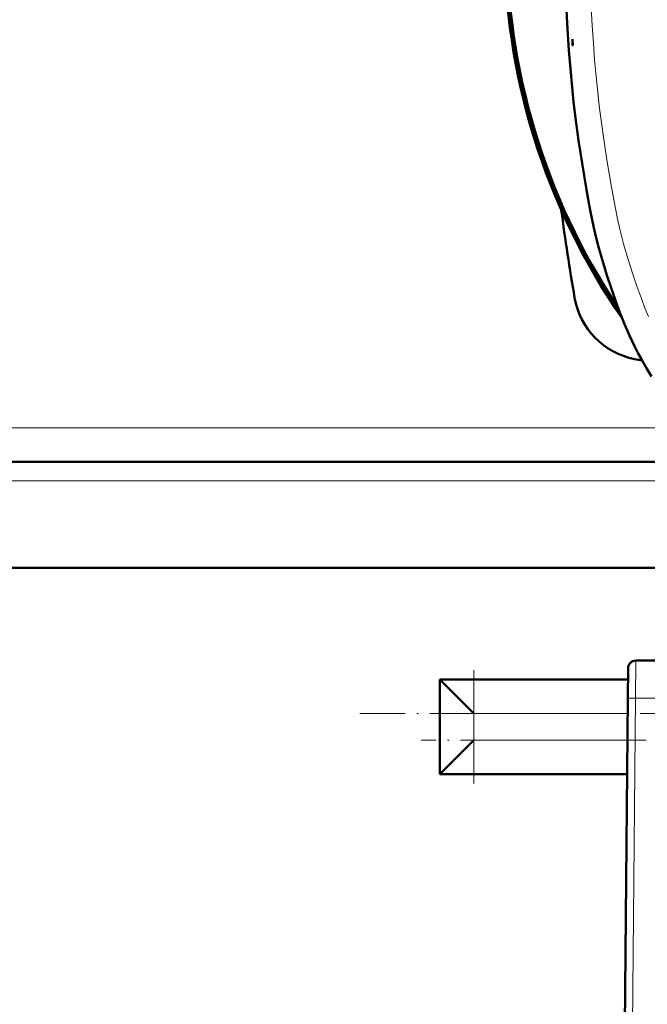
# Model space of a CAD drawing. Extents: x -2065 to 2446, y -2124 to 856.
# Tile 9 of 59: x 94 to 259, y -1837 to -1577. Entities that reach past the tile are written whole.
import ezdxf

# ---------------------------------------------------------------- set-up
doc = ezdxf.new("R2010")
doc.units = 0
doc.linetypes.add('DASHDOT', pattern=[18.5, 12, -3, 0.5, -3])

msp = doc.modelspace()

# ---------------------------------------------------------------- linework, layer by layer
at = {"color": 7, "lineweight": 50}
for p, q in [((239.57, -1584.11), (239.57, -1582.46)), ((239.57, -1582.46), (239.68, -1584.12)), ((239.68, -1584.12), (239.57, -1584.11)), ((276.21, -1694.08), (16.92, -1694.08)), ((279.93, -1722.08), (13.2, -1722.08)), ((256.25, -1746.58), (277.69, -1746.58)), ((254.19, -1756.5), (254.25, -1748.57)), ((254.23, -1751.58), (204.57, -1751.58)), ((213.57, -1760.58), (204.57, -1751.58)), ((204.57, -1751.58), (204.57, -1776.58)), ((253.43, -1843.08), (254.19, -1756.5)), ((213.57, -1767.58), (204.57, -1776.58)), ((254.01, -1776.58), (204.57, -1776.58))]:
    msp.add_line(p, q, dxfattribs=at)
at = {"color": 7, "lineweight": 18}
for p, q in [((271.58, -1685.08), (21.55, -1685.08)), ((276.47, -1699.08), (16.66, -1699.08)), ((256.18, -1756.5), (256.25, -1746.58)), ((255.43, -1843.08), (256.18, -1756.5)), ((256.18, -1756.5), (279.08, -1756.5)), ((254.15, -1760.58), (213.57, -1760.58)), ((213.57, -1760.58), (213.57, -1767.58)), ((254.09, -1767.58), (213.57, -1767.58))]:
    msp.add_line(p, q, dxfattribs=at)
at = {"color": 7, "linetype": 'DASHDOT', "lineweight": 18}
for p, q in [((213.57, -1779.08), (213.57, -1749.08)), ((183.44, -1760.58), (436.99, -1760.58)), ((259.04, -1767.58), (199.61, -1767.58))]:
    msp.add_line(p, q, dxfattribs=at)
at = {"color": 7, "lineweight": 50}
msp.add_lwpolyline([(260.45, -1671.55), (259.12, -1669.36), (257.85, -1667.14), (256.94, -1665.45), (256.07, -1663.74), (254.64, -1660.74), (253.31, -1657.68), (252.07, -1654.59), (251.01, -1651.77), (250.01, -1648.93), (248.54, -1644.49), (247.19, -1640), (246.44, -1637.29), (245.76, -1634.56), (245.14, -1631.84), (244.44, -1628.47), (244.01, -1626.2), (243.2, -1621.67), (242.12, -1615.18), (241.2, -1609.21), (240.38, -1603.23), (239.88, -1599.01), (239.18, -1592.22), (238.62, -1585.41), (238.15, -1578.24), (237.82, -1571.06)], dxfattribs=at)
at = {"color": 7, "lineweight": 18}
msp.add_lwpolyline([(259.61, -1655.67), (258.7, -1653.46), (257.84, -1651.23), (256.53, -1647.64), (255.3, -1643.99), (254.15, -1640.34), (253.04, -1636.48), (252.06, -1632.6), (251.46, -1629.93), (250.54, -1625.33), (249.86, -1621.5), (248.65, -1614.26), (248.08, -1610.65), (247.54, -1607.03), (246.71, -1600.73), (246.23, -1596.52), (245.81, -1592.3), (245.42, -1587.91), (245.08, -1583.52), (244.78, -1578.85), (244.54, -1574.17)], dxfattribs=at)
at = {"color": 7, "lineweight": 50}
for centre, radius, start, end in [((396.57, -1556.59), 175, 145.2779, 214.7314), ((396.57, -1556.58), 174.8, 145.5582, 214.4418), ((396.57, -1556.58), 174.27, 146.3183, 213.6815), ((782.02, -1556.58), 550, 187.4192, 189.8561), ((259.84, -1647.31), 20, 189.8561, 258.8031), ((396.57, -956.58), 724.12, 258.80312, 258.96402), ((256.25, -1748.58), 2, 90, 179.5)]:
    msp.add_arc(centre, radius, start, end, dxfattribs=at)
at = {"color": 7, "lineweight": 18}
msp.add_ellipse((256.18, -1756.51), major_axis=(2, -0.02), ratio=0.008726, start_param=1.570872, end_param=3.141593, dxfattribs=at)

doc.saveas('drawing.dxf')
